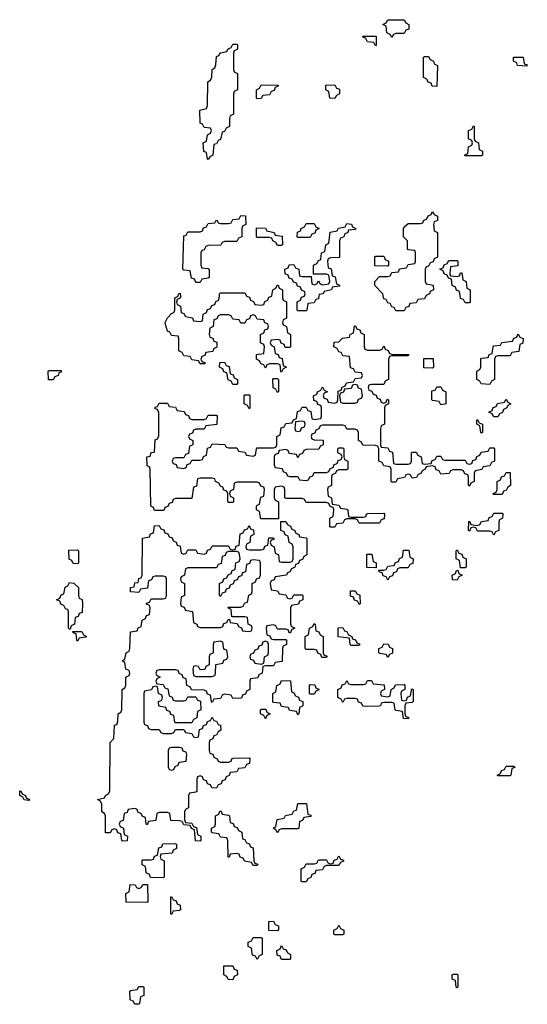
# Model space of a CAD drawing. Header units: inches. Extents: x 2777885 to 2884230, y 684484 to 829189.
# Tile 160 of 239: x 2854106 to 2856594, y 776526 to 781354. Entities that reach past the tile are written whole.
import ezdxf

# ---------------------------------------------------------------- set-up
doc = ezdxf.new("R2010")
doc.units = ezdxf.units.IN
doc.header["$MEASUREMENT"] = 0
doc.layers.add('C8757', color=7, linetype='Continuous')
doc.layers.add('C8758', color=7, linetype='Continuous')

msp = doc.modelspace()

# ---------------------------------------------------------------- linework, layer by layer
at = {"layer": 'C8757', "color": 6}
for points in [[(2855394, 780000), (2855394, 779990), (2855398, 779978), (2855414, 779970), (2855414, 779890), (2855398, 779882), (2855394, 779870), (2855398, 779858), (2855414, 779850), (2855418, 779818), (2855434, 779810), (2855434, 779750), (2855430, 779746), (2855407.3, 779747.3), (2855402, 779762), (2855387.3, 779767.3), (2855382, 779782), (2855370, 779786), (2855338, 779782), (2855334, 779770), (2855338, 779758), (2855354, 779750), (2855358, 779718), (2855372.7, 779712.7), (2855378, 779698), (2855392.7, 779692.7), (2855398, 779658), (2855414, 779650), (2855398, 779642), (2855390, 779626), (2855386, 779630), (2855382, 779662), (2855370, 779666), (2855330, 779666), (2855318, 779662), (2855310, 779646), (2855302, 779662), (2855287.3, 779667.3), (2855282, 779682), (2855266, 779690), (2855267.3, 779712.7), (2855302, 779718), (2855306, 779750), (2855302, 779762), (2855286, 779770), (2855286, 779810), (2855302, 779818), (2855307.3, 779832.7), (2855322, 779838), (2855326, 779850), (2855322, 779862), (2855307.3, 779867.3), (2855302, 779882), (2855270, 779886), (2855262, 779902), (2855250, 779906), (2855238, 779902), (2855232.7, 779887.3), (2855218, 779882), (2855210, 779866), (2855190, 779866), (2855182, 779882), (2855150, 779886), (2855142, 779902), (2855130, 779906), (2855090, 779906), (2855078, 779902), (2855072.7, 779887.3), (2855058, 779882), (2855054, 779850), (2855038, 779842), (2855034, 779810), (2855038, 779798), (2855052.7, 779792.7), (2855058, 779778), (2855072.7, 779772.7), (2855072.7, 779752.7), (2855070, 779746), (2855058, 779742), (2855052.7, 779727.3), (2855018, 779722), (2855012.7, 779707.3), (2854998, 779702), (2854994, 779690), (2854998, 779678), (2855012.7, 779672.7), (2855012.7, 779667.3), (2854990, 779666), (2854982, 779682), (2854950, 779686), (2854942, 779702), (2854910, 779706), (2854902, 779722), (2854886, 779730), (2854886, 779790), (2854882, 779802), (2854850, 779806), (2854842, 779822), (2854830, 779826), (2854820.2, 779860.2), (2854819, 779870), (2854830, 779892), (2854850, 779914), (2854862, 779918), (2854866, 779930), (2854866, 779990), (2854882, 779998), (2854882.7, 780000)], [(2854893.4, 780000), (2854894, 779990), (2854878, 779982), (2854874, 779970), (2854878, 779958), (2854894, 779950), (2854898, 779918), (2854910, 779914), (2854918, 779898), (2854952.7, 779892.7), (2854958, 779878), (2854990, 779874), (2855002, 779878), (2855006, 779910), (2855022, 779918), (2855027.3, 779932.7), (2855042, 779938), (2855047.3, 779952.7), (2855062, 779958), (2855067.3, 779972.7), (2855082, 779978), (2855084.7, 780000)], [(2855217, 780000), (2855218, 779998), (2855232.7, 779992.7), (2855238, 779978), (2855252.7, 779972.7), (2855258, 779958), (2855290, 779954), (2855302, 779958), (2855307.3, 779972.7), (2855322, 779978), (2855327.3, 779992.7), (2855342, 779998), (2855342.3, 780000)], [(2855572.8, 780000), (2855570, 779986), (2855558, 779982), (2855550, 779966), (2855518, 779962), (2855514, 779930), (2855510, 779926), (2855470, 779926), (2855466, 779930), (2855466, 779970), (2855482, 779978), (2855487.3, 779992.7), (2855502, 779998), (2855502.7, 780000)], [(2856097, 780000), (2856090, 779986), (2856058, 779982), (2856050, 779966), (2856018, 779962), (2856012.7, 779947.3), (2855998, 779942), (2855990, 779926), (2855950, 779926), (2855942, 779942), (2855930, 779946), (2855922, 779962), (2855910, 779966), (2855902, 779982), (2855890, 779986), (2855887.7, 780000)], [(2856314, 780000), (2856314, 779970), (2856310, 779966), (2856290, 779966), (2856282, 779982), (2856267.3, 779987.3), (2856265.4, 780000)]]:
    msp.add_lwpolyline(points, dxfattribs=at)
for points in [[(2855810, 779734), (2855870, 779734), (2855882, 779738), (2855890, 779754), (2855898, 779738), (2855912.7, 779732.7), (2855918, 779718), (2855930, 779714), (2856012.7, 779712.7), (2856010, 779706), (2855930, 779706), (2855918, 779702), (2855914, 779690), (2855914, 779590), (2855898, 779582), (2855890, 779566), (2855830, 779566), (2855818, 779562), (2855814, 779550), (2855818, 779538), (2855832.7, 779532.7), (2855838, 779518), (2855852.7, 779512.7), (2855858, 779498), (2855872.7, 779492.7), (2855878, 779478), (2855890, 779474), (2855902, 779478), (2855907.3, 779492.7), (2855914, 779490), (2855914, 779470), (2855898, 779462), (2855894, 779450), (2855894, 779370), (2855878, 779362), (2855874, 779350), (2855874, 779270), (2855878, 779258), (2855910, 779254), (2855918, 779238), (2855932.7, 779232.7), (2855938, 779178), (2855950, 779174), (2856010, 779174), (2856022, 779178), (2856026, 779190), (2856026, 779230), (2856030, 779234), (2856050, 779234), (2856058, 779218), (2856074, 779210), (2856078, 779178), (2856090, 779174), (2856122, 779178), (2856127.3, 779192.7), (2856142, 779198), (2856150, 779214), (2856170, 779214), (2856178, 779198), (2856190, 779194), (2856290, 779194), (2856298, 779178), (2856310, 779174), (2856322, 779178), (2856327.3, 779192.7), (2856342, 779198), (2856347.3, 779212.7), (2856362, 779218), (2856367.3, 779232.7), (2856402, 779238), (2856410, 779254), (2856430, 779254), (2856434, 779250), (2856434, 779190), (2856418, 779182), (2856410, 779166), (2856378, 779162), (2856371.6, 779148.4), (2856338, 779142), (2856334, 779130), (2856334, 779090), (2856318, 779082), (2856310, 779066), (2856306, 779070), (2856306, 779110), (2856302, 779122), (2856287.3, 779127.3), (2856282, 779142), (2856270, 779146), (2856230, 779146), (2856218, 779142), (2856211.6, 779128.4), (2856170, 779126), (2856162, 779142), (2856147.3, 779147.3), (2856142, 779162), (2856130, 779166), (2856098, 779162), (2856094, 779150), (2856078, 779142), (2856074, 779130), (2856058, 779122), (2856051.6, 779108.4), (2856030, 779106), (2856022, 779122), (2856010, 779126), (2855998, 779122), (2855991.6, 779108.4), (2855958, 779102), (2855950, 779086), (2855930, 779086), (2855926, 779090), (2855926, 779150), (2855922, 779162), (2855890, 779166), (2855882, 779182), (2855866, 779190), (2855866, 779250), (2855862, 779262), (2855850, 779266), (2855787.3, 779267.3), (2855782, 779282), (2855766, 779290), (2855766, 779330), (2855762, 779342), (2855750, 779346), (2855710, 779346), (2855702, 779362), (2855690, 779366), (2855590, 779366), (2855578, 779362), (2855572.7, 779347.3), (2855558, 779342), (2855552.7, 779327.3), (2855538, 779322), (2855534, 779310), (2855538, 779298), (2855550, 779294), (2855592.7, 779292.7), (2855594, 779270), (2855578, 779262), (2855572.7, 779247.3), (2855510, 779246), (2855498, 779242), (2855492.7, 779227.3), (2855478, 779222), (2855470, 779206), (2855462, 779222), (2855427.3, 779227.3), (2855422, 779242), (2855410, 779246), (2855378, 779242), (2855372.7, 779227.3), (2855358, 779222), (2855354, 779210), (2855354, 779170), (2855358, 779158), (2855392.7, 779152.7), (2855398, 779138), (2855412.7, 779132.7), (2855418, 779118), (2855430, 779114), (2855470, 779114), (2855478, 779098), (2855510, 779094), (2855522, 779098), (2855527.3, 779112.7), (2855542, 779118), (2855550, 779134), (2855610, 779134), (2855622, 779138), (2855627.3, 779152.7), (2855642, 779158), (2855647.3, 779172.7), (2855662, 779178), (2855667.3, 779192.7), (2855682, 779198), (2855686, 779210), (2855682, 779222), (2855666, 779230), (2855666, 779250), (2855670, 779254), (2855690, 779254), (2855694, 779250), (2855694, 779210), (2855698, 779198), (2855714, 779190), (2855714, 779150), (2855710, 779146), (2855670, 779146), (2855658, 779142), (2855654, 779130), (2855638, 779122), (2855634, 779110), (2855634, 779070), (2855618, 779062), (2855614, 779050), (2855618, 779018), (2855634, 779010), (2855638, 778978), (2855670, 778974), (2855678, 778958), (2855710, 778954), (2855714, 778950), (2855718, 778918), (2855730, 778914), (2855790, 778914), (2855802, 778918), (2855806, 778930), (2855812.7, 778932.7), (2855890, 778934), (2855894, 778930), (2855892.7, 778907.3), (2855878, 778902), (2855870, 778886), (2855770, 778886), (2855762, 778902), (2855750, 778906), (2855710, 778906), (2855698, 778902), (2855690, 778886), (2855658, 778882), (2855650, 778866), (2855630, 778866), (2855626, 778870), (2855626, 778910), (2855642, 778918), (2855646, 778950), (2855642, 778962), (2855627.3, 778967.3), (2855622, 778982), (2855610, 778986), (2855510, 778986), (2855502, 779002), (2855490, 779006), (2855410, 779006), (2855406, 779010), (2855406, 779050), (2855402, 779062), (2855390, 779066), (2855358, 779062), (2855354, 779050), (2855354, 779010), (2855358, 778998), (2855374, 778990), (2855374, 778906), (2855287.3, 778907.3), (2855282, 778942), (2855266, 778950), (2855267.3, 778967.3), (2855270, 778974), (2855282, 778978), (2855287.3, 779012.7), (2855302, 779018), (2855306, 779050), (2855302, 779062), (2855287.3, 779067.3), (2855282, 779082), (2855270, 779086), (2855170, 779086), (2855158, 779082), (2855154, 779050), (2855138, 779042), (2855134, 779030), (2855138, 779018), (2855154, 779010), (2855154, 778990), (2855150, 778986), (2855130, 778986), (2855126, 778990), (2855126, 779030), (2855122, 779042), (2855107.3, 779047.3), (2855102, 779062), (2855090, 779066), (2855082, 779082), (2855066, 779090), (2855062, 779102), (2855050, 779106), (2854990, 779106), (2854978, 779102), (2854972.7, 779067.3), (2854958, 779062), (2854950, 779006), (2854870, 779006), (2854858, 779002), (2854852.7, 778987.3), (2854838, 778982), (2854832.7, 778967.3), (2854818, 778962), (2854812.7, 778947.3), (2854767.3, 778947.3), (2854762, 778962), (2854748, 778968), (2854746, 779150), (2854742, 779162), (2854730, 779166), (2854729.2, 779210), (2854746, 779214), (2854750, 779232), (2854766, 779234), (2854770, 779294), (2854782, 779298), (2854787.3, 779312.7), (2854787.3, 779427.3), (2854782, 779442), (2854770, 779446), (2854770, 779454), (2854782, 779458), (2854790, 779474), (2854830, 779474), (2854838, 779458), (2854870, 779454), (2854878, 779438), (2854912.7, 779432.7), (2854918, 779418), (2854932.7, 779412.7), (2854938, 779398), (2854950, 779394), (2855010, 779394), (2855022, 779398), (2855030, 779414), (2855070, 779414), (2855074, 779410), (2855071.6, 779368.4), (2855018, 779362), (2855010, 779346), (2854970, 779346), (2854958, 779342), (2854952.7, 779327.3), (2854938, 779322), (2854934, 779310), (2854938, 779298), (2854954, 779290), (2854954, 779270), (2854938, 779262), (2854932.7, 779227.3), (2854918, 779222), (2854910, 779206), (2854870, 779206), (2854858, 779202), (2854854, 779190), (2854858, 779178), (2854872.7, 779172.7), (2854878, 779158), (2854910, 779154), (2854922, 779158), (2854927.3, 779172.7), (2854942, 779178), (2854950, 779194), (2854990, 779194), (2855002, 779198), (2855007.3, 779212.7), (2855022, 779218), (2855027.3, 779252.7), (2855042, 779258), (2855050, 779274), (2855111.6, 779271.6), (2855118, 779258), (2855130, 779254), (2855170, 779254), (2855178, 779238), (2855210, 779234), (2855218, 779218), (2855250, 779214), (2855262, 779218), (2855266, 779250), (2855270, 779254), (2855350, 779254), (2855362, 779258), (2855366, 779270), (2855366, 779310), (2855382, 779318), (2855387.3, 779352.7), (2855402, 779358), (2855410, 779374), (2855442, 779378), (2855447.3, 779392.7), (2855462, 779398), (2855467.3, 779432.7), (2855482, 779438), (2855490, 779454), (2855510, 779454), (2855518, 779438), (2855532.7, 779432.7), (2855538, 779398), (2855550, 779394), (2855582, 779398), (2855586, 779410), (2855586, 779450), (2855582, 779462), (2855567.3, 779467.3), (2855562, 779482), (2855547.3, 779487.3), (2855546, 779510), (2855562, 779518), (2855566, 779530), (2855582, 779538), (2855590, 779554), (2855598, 779538), (2855614, 779530), (2855598, 779522), (2855594, 779510), (2855598, 779498), (2855612.7, 779492.7), (2855618, 779478), (2855650, 779474), (2855662, 779478), (2855666, 779490), (2855667.3, 779532.7), (2855682, 779538), (2855687.3, 779552.7), (2855702, 779558), (2855707.3, 779572.7), (2855742, 779578), (2855750, 779594), (2855782, 779598), (2855786, 779610), (2855782, 779622), (2855750, 779626), (2855742, 779642), (2855727.3, 779647.3), (2855722, 779702), (2855690, 779706), (2855682, 779722), (2855670, 779726), (2855662, 779742), (2855646, 779750), (2855647.3, 779772.7), (2855670, 779774), (2855688.4, 779791.6), (2855722, 779798), (2855726, 779810), (2855742, 779818), (2855747.3, 779852.7), (2855752.7, 779852.7), (2855758, 779838), (2855772.7, 779832.7), (2855778, 779818), (2855794, 779810), (2855794, 779750), (2855798, 779738)], [(2856410, 779566), (2856368.4, 779568.4), (2856362, 779582), (2856346, 779590), (2856346, 779630), (2856362, 779638), (2856366, 779650), (2856366, 779690), (2856370, 779694), (2856402, 779698), (2856407.3, 779712.7), (2856422, 779718), (2856426, 779750), (2856430, 779754), (2856462, 779758), (2856468.4, 779771.6), (2856522, 779778), (2856527.3, 779792.7), (2856542, 779798), (2856550, 779814), (2856558, 779798), (2856574, 779790), (2856571.6, 779768.4), (2856558, 779762), (2856552.7, 779727.3), (2856518, 779722), (2856510, 779706), (2856450, 779706), (2856438, 779702), (2856434, 779690), (2856434, 779590), (2856418, 779582)], [(2856130, 779646), (2856087.3, 779647.3), (2856087.3, 779692.7), (2856132.7, 779692.7), (2856134, 779650)], [(2854247.3, 779587.3), (2854246, 779630), (2854250, 779634), (2854310, 779634), (2854310, 779626), (2854298, 779622), (2854294, 779610), (2854278, 779602), (2854270, 779588)], [(2855150, 779566), (2855142, 779582), (2855127.3, 779587.3), (2855122, 779622), (2855107.3, 779627.3), (2855102, 779642), (2855086, 779650), (2855087.3, 779672.7), (2855110, 779674), (2855118, 779658), (2855132.7, 779652.7), (2855138, 779618), (2855152.7, 779612.7), (2855158, 779598), (2855174, 779590), (2855174, 779570), (2855170, 779566)], [(2855370, 779526), (2855362, 779542), (2855348.4, 779548.4), (2855346, 779590), (2855350, 779594), (2855370, 779594), (2855374, 779590), (2855374, 779530)], [(2855750, 779566), (2855738, 779562), (2855730, 779546), (2855698, 779542), (2855692.7, 779527.3), (2855678, 779522), (2855674, 779510), (2855678, 779478), (2855690, 779474), (2855750, 779474), (2855762, 779478), (2855767.3, 779492.7), (2855782, 779498), (2855786, 779510), (2855782, 779542), (2855767.3, 779547.3), (2855762, 779562)], [(2856170, 779466), (2856162, 779482), (2856130, 779486), (2856126, 779490), (2856126, 779534), (2856142, 779538), (2856150, 779554), (2856170, 779554), (2856178, 779538), (2856194, 779530), (2856194, 779470), (2856190, 779468)], [(2855230, 779446), (2855222, 779462), (2855206, 779470), (2855206, 779510), (2855210, 779514), (2855230, 779514), (2855234, 779510), (2855234, 779450)], [(2856430, 779406), (2856422, 779422), (2856406, 779430), (2856422, 779438), (2856427.3, 779452.7), (2856442, 779458), (2856447.3, 779472.7), (2856482, 779478), (2856490, 779494), (2856498, 779478), (2856514, 779470), (2856498, 779462), (2856494, 779450), (2856478, 779442), (2856472.7, 779427.3), (2856458, 779422), (2856450, 779406)], [(2855490, 779386), (2855458, 779382), (2855454, 779350), (2855458, 779338), (2855470, 779334), (2855482, 779338), (2855487.3, 779352.7), (2855502, 779358), (2855506, 779370), (2855502, 779382)], [(2856370, 779326), (2856366, 779330), (2856362, 779362), (2856346, 779370), (2856346, 779390), (2856350, 779394), (2856358, 779378), (2856374, 779370), (2856374, 779330)], [(2856430, 779026), (2856426, 779030), (2856442, 779038), (2856446, 779050), (2856446, 779090), (2856462, 779098), (2856467.3, 779112.7), (2856482, 779118), (2856490, 779134), (2856510, 779134), (2856512, 779070), (2856498, 779062), (2856490, 779046), (2856478, 779042), (2856470, 779026)], [(2856430, 778826), (2856422, 778842), (2856410, 778846), (2856350, 778846), (2856342, 778862), (2856330, 778866), (2856318, 778862), (2856310, 778846), (2856306, 778850), (2856307.3, 778892.7), (2856312.7, 778892.7), (2856318, 778878), (2856350, 778874), (2856362, 778878), (2856370, 778894), (2856402, 778898), (2856407.3, 778912.7), (2856422, 778918), (2856430, 778934), (2856470, 778934), (2856474, 778930), (2856472, 778910), (2856458, 778902), (2856454, 778890), (2856454, 778850), (2856438, 778842)], [(2855430, 778514), (2855442, 778518), (2855450, 778534), (2855490, 778534), (2855494, 778530), (2855494, 778510), (2855478, 778502), (2855472.7, 778487.3), (2855438, 778482), (2855434, 778470), (2855434, 778390), (2855438, 778378), (2855454, 778370), (2855438, 778362), (2855432.7, 778347.3), (2855427.3, 778347.3), (2855422, 778362), (2855410, 778366), (2855370, 778366), (2855362, 778382), (2855350, 778386), (2855318, 778382), (2855314, 778370), (2855318, 778338), (2855332.7, 778332.7), (2855338, 778318), (2855350, 778314), (2855410, 778314), (2855414, 778310), (2855414, 778290), (2855398, 778282), (2855394, 778270), (2855392.7, 778207.3), (2855358, 778202), (2855350, 778186), (2855310, 778186), (2855298, 778182), (2855294, 778150), (2855278, 778142), (2855272.7, 778127.3), (2855238, 778122), (2855234, 778110), (2855234, 778070), (2855218, 778062), (2855212.7, 778047.3), (2855198, 778042), (2855192.7, 778027.3), (2855150, 778026), (2855142, 778042), (2855110, 778046), (2855098, 778042), (2855090, 778026), (2855058, 778022), (2855050, 778006), (2855046, 778010), (2855042, 778042), (2855027.3, 778047.3), (2855022, 778062), (2855010, 778066), (2854947.3, 778067.3), (2854942, 778082), (2854926, 778090), (2854922, 778122), (2854907.3, 778127.3), (2854902, 778142), (2854887.3, 778147.3), (2854882, 778162), (2854870, 778166), (2854790, 778166), (2854778, 778162), (2854774, 778150), (2854778, 778138), (2854794, 778130), (2854778, 778122), (2854774, 778110), (2854778, 778098), (2854810, 778094), (2854818, 778078), (2854832.7, 778072.7), (2854838, 778038), (2854852.7, 778032.7), (2854858, 778018), (2854870, 778014), (2854910, 778014), (2854922, 778018), (2854930, 778034), (2854970, 778034), (2854978, 778018), (2854992.7, 778012.7), (2854994, 777970), (2854978, 777962), (2854974, 777930), (2854958, 777922), (2854950, 777906), (2854870, 777906), (2854866, 777910), (2854862, 777942), (2854847.3, 777947.3), (2854842, 777962), (2854827.3, 777967.3), (2854822, 777982), (2854787.3, 777987.3), (2854786, 778010), (2854802, 778018), (2854806, 778030), (2854802, 778042), (2854786, 778050), (2854782, 778082), (2854770, 778086), (2854758, 778082), (2854752.7, 778067.3), (2854718, 778062), (2854714, 778050), (2854714, 777910), (2854718, 777898), (2854732.7, 777892.7), (2854738, 777878), (2854750, 777874), (2854790, 777874), (2854798, 777858), (2854810, 777854), (2854850, 777854), (2854862, 777858), (2854870, 777874), (2854910, 777874), (2854918, 777858), (2854950, 777854), (2854958, 777838), (2854970, 777834), (2854982, 777838), (2854987.3, 777872.7), (2855002, 777878), (2855007.3, 777892.7), (2855022, 777898), (2855027.3, 777912.7), (2855042, 777918), (2855050, 777934), (2855058, 777918), (2855070, 777914), (2855078, 777898), (2855090, 777894), (2855092, 777870), (2855078, 777862), (2855070, 777846), (2855058, 777842), (2855052.7, 777827.3), (2855038, 777822), (2855034, 777810), (2855034, 777770), (2855038, 777758), (2855052.7, 777752.7), (2855058, 777738), (2855074, 777730), (2855078, 777718), (2855090, 777714), (2855130, 777714), (2855142, 777718), (2855146, 777730), (2855152.7, 777732.7), (2855230, 777734), (2855234, 777730), (2855232.7, 777707.3), (2855218, 777702), (2855210, 777686), (2855178, 777682), (2855170, 777666), (2855138, 777662), (2855132.7, 777647.3), (2855118, 777642), (2855112.7, 777627.3), (2855098, 777622), (2855092.7, 777607.3), (2855078, 777602), (2855070, 777586), (2855047.3, 777587.3), (2855042, 777602), (2855027.3, 777607.3), (2855022, 777622), (2855007.3, 777627.3), (2855002, 777642), (2854990, 777646), (2854978, 777642), (2854974, 777630), (2854974, 777570), (2854970, 777566), (2854938, 777562), (2854934, 777550), (2854934, 777490), (2854918, 777482), (2854914, 777470), (2854914, 777430), (2854918, 777418), (2854950, 777414), (2854958, 777398), (2854972.7, 777392.7), (2854978, 777358), (2854994, 777350), (2854994, 777330), (2854990, 777326), (2854967.3, 777327.3), (2854962, 777382), (2854947.3, 777387.3), (2854942, 777402), (2854910, 777406), (2854902, 777422), (2854890, 777426), (2854847.3, 777427.3), (2854842, 777462), (2854830, 777466), (2854790, 777466), (2854778, 777462), (2854772.7, 777427.3), (2854738, 777422), (2854730, 777406), (2854726, 777410), (2854722, 777442), (2854707.3, 777447.3), (2854702, 777462), (2854687.3, 777467.3), (2854682, 777482), (2854670, 777486), (2854638, 777482), (2854632.7, 777467.3), (2854618, 777462), (2854612.7, 777427.3), (2854598, 777422), (2854594, 777410), (2854598, 777398), (2854614, 777390), (2854618, 777358), (2854634, 777350), (2854632.7, 777327.3), (2854610, 777326), (2854606, 777330), (2854602, 777362), (2854587.3, 777367.3), (2854582, 777382), (2854570, 777386), (2854558, 777382), (2854550, 777366), (2854527.3, 777367.3), (2854526, 777450), (2854522, 777462), (2854508.7, 777470), (2854508, 777508), (2854502, 777522), (2854488, 777530), (2854522, 777538), (2854526, 777550), (2854542, 777558), (2854547.3, 777572.7), (2854549.3, 777810), (2854568, 777830), (2854570, 777894), (2854582, 777898), (2854587.3, 777912.7), (2854588.7, 777950), (2854602, 777958), (2854606, 777970), (2854608.7, 778070), (2854622, 778078), (2854626, 778090), (2854626, 778130), (2854642, 778138), (2854646, 778150), (2854642, 778162), (2854626, 778170), (2854622, 778202), (2854609, 778210), (2854622, 778218), (2854628, 778250), (2854642, 778258), (2854646, 778270), (2854648.4, 778351.6), (2854682, 778358), (2854687.3, 778372.7), (2854702, 778378), (2854706, 778410), (2854722, 778418), (2854727.3, 778432.7), (2854742, 778438), (2854746, 778470), (2854742, 778482), (2854727.3, 778487.3), (2854727.3, 778492.7), (2854742, 778498), (2854750, 778514), (2854810, 778514), (2854822, 778518), (2854826, 778530), (2854826, 778610), (2854822, 778622), (2854810, 778626), (2854770, 778626), (2854758, 778622), (2854752.7, 778607.3), (2854738, 778602), (2854732.7, 778567.3), (2854698, 778562), (2854690, 778546), (2854648.7, 778548.7), (2854649, 778570), (2854667.3, 778572.7), (2854670, 778592), (2854686, 778594), (2854690, 778614), (2854702, 778618), (2854706, 778630), (2854708.4, 778811.6), (2854742, 778818), (2854747.3, 778832.7), (2854762, 778838), (2854767.3, 778872.7), (2854790, 778874), (2854798, 778858), (2854812.7, 778852.7), (2854818, 778838), (2854832.7, 778832.7), (2854838, 778818), (2854852.7, 778812.7), (2854858, 778798), (2854872.7, 778792.7), (2854878, 778778), (2854892.7, 778772.7), (2854898, 778738), (2854910, 778734), (2854922, 778738), (2854930, 778754), (2854970, 778754), (2854978, 778738), (2855010, 778734), (2855022, 778738), (2855027.3, 778752.7), (2855042, 778758), (2855050, 778774), (2855130, 778774), (2855138, 778758), (2855150, 778754), (2855162, 778758), (2855167.3, 778772.7), (2855182, 778778), (2855187.3, 778832.7), (2855202, 778838), (2855207.3, 778852.7), (2855222, 778858), (2855230, 778874), (2855238, 778858), (2855252.7, 778852.7), (2855254, 778830), (2855238, 778822), (2855234, 778790), (2855218, 778782), (2855214, 778770), (2855218, 778758), (2855230, 778754), (2855290, 778754), (2855302, 778758), (2855307.3, 778772.7), (2855322, 778778), (2855327.3, 778812.7), (2855350, 778814), (2855352.7, 778807.3), (2855338, 778802), (2855334, 778790), (2855338, 778778), (2855354, 778770), (2855358, 778738), (2855374, 778730), (2855378, 778698), (2855390, 778694), (2855430, 778694), (2855442, 778698), (2855446, 778710), (2855446, 778770), (2855442, 778782), (2855426, 778790), (2855422, 778822), (2855407.3, 778827.3), (2855402, 778842), (2855386, 778850), (2855386, 778894), (2855410, 778894), (2855418, 778878), (2855434, 778870), (2855438, 778858), (2855454, 778850), (2855458, 778838), (2855474, 778830), (2855478, 778818), (2855510, 778814), (2855514, 778810), (2855514, 778730), (2855498, 778722), (2855492.7, 778707.3), (2855478, 778702), (2855472.7, 778687.3), (2855458, 778682), (2855454, 778670), (2855438, 778662), (2855430, 778646), (2855418, 778642), (2855414, 778630), (2855358, 778622), (2855352.7, 778607.3), (2855338, 778602), (2855334, 778590), (2855338, 778558), (2855370, 778554), (2855378, 778538), (2855410, 778534), (2855418, 778518)], [(2854390, 778686), (2854367.3, 778687.3), (2854362, 778702), (2854348.4, 778708.4), (2854347.3, 778752.7), (2854390, 778754), (2854394, 778750), (2854394, 778690)], [(2855170, 778746), (2855130, 778746), (2855118, 778742), (2855112.7, 778727.3), (2855098, 778722), (2855092.7, 778687.3), (2855078, 778682), (2855070, 778666), (2854930, 778666), (2854918, 778662), (2854914, 778630), (2854898, 778622), (2854894, 778610), (2854898, 778598), (2854914, 778590), (2854914, 778530), (2854898, 778522), (2854894, 778490), (2854898, 778478), (2854912.7, 778472.7), (2854918, 778458), (2854952.7, 778452.7), (2854958, 778398), (2854974, 778390), (2854978, 778378), (2854990, 778374), (2855090, 778374), (2855102, 778378), (2855107.3, 778392.7), (2855122, 778398), (2855127.3, 778412.7), (2855134, 778414), (2855138, 778398), (2855172.7, 778392.7), (2855178, 778378), (2855192.7, 778372.7), (2855198, 778358), (2855230, 778354), (2855242, 778358), (2855246, 778370), (2855242, 778382), (2855226, 778390), (2855222, 778422), (2855210, 778426), (2855146, 778426), (2855142, 778462), (2855126, 778470), (2855130, 778474), (2855190, 778474), (2855202, 778478), (2855210, 778494), (2855222, 778498), (2855228.4, 778531.6), (2855242, 778538), (2855246, 778550), (2855246, 778590), (2855262, 778598), (2855267.3, 778612.7), (2855282, 778618), (2855286, 778630), (2855286, 778690), (2855282, 778702), (2855250, 778706), (2855238, 778702), (2855232.7, 778687.3), (2855218, 778682), (2855212.7, 778647.3), (2855198, 778642), (2855192.7, 778627.3), (2855178, 778622), (2855172.7, 778607.3), (2855158, 778602), (2855152.7, 778587.3), (2855138, 778582), (2855132.7, 778567.3), (2855118, 778562), (2855112.7, 778547.3), (2855098, 778542), (2855090, 778526), (2855086, 778530), (2855086, 778590), (2855102, 778598), (2855107.3, 778612.7), (2855122, 778618), (2855127.3, 778632.7), (2855142, 778638), (2855147.3, 778652.7), (2855162, 778658), (2855166, 778690), (2855182, 778698), (2855186, 778710), (2855182, 778742)], [(2855850, 778666), (2855807.3, 778667.3), (2855807.3, 778732.7), (2855832.7, 778732.7), (2855838, 778698), (2855854, 778690), (2855854, 778666)], [(2855910, 778606), (2855902, 778622), (2855887.3, 778627.3), (2855882, 778642), (2855867.3, 778647.3), (2855866, 778654), (2855890, 778654), (2855902, 778658), (2855910, 778674), (2855942, 778678), (2855947.3, 778692.7), (2855962, 778698), (2855967.3, 778712.7), (2855982, 778718), (2855987.3, 778752.7), (2856012.7, 778752.7), (2856018, 778718), (2856034, 778710), (2856032.7, 778687.3), (2856018, 778682), (2856010, 778666), (2855970, 778666), (2855958, 778662), (2855952.7, 778647.3), (2855938, 778642), (2855932.7, 778627.3), (2855918, 778622)], [(2856266, 778666), (2856262, 778702), (2856246, 778710), (2856246, 778750), (2856250, 778754), (2856258, 778738), (2856272.7, 778732.7), (2856278, 778718), (2856294, 778710), (2856294, 778670), (2856290, 778666)], [(2856250, 778606), (2856227.3, 778607.3), (2856226, 778630), (2856242, 778638), (2856247.3, 778652.7), (2856254, 778654), (2856258, 778638), (2856274, 778630), (2856258, 778622)], [(2854350, 778366), (2854346, 778370), (2854346, 778450), (2854342, 778462), (2854330, 778466), (2854322, 778482), (2854310, 778486), (2854302, 778502), (2854286, 778510), (2854302, 778518), (2854310, 778534), (2854322, 778538), (2854328.4, 778571.6), (2854342, 778578), (2854350, 778594), (2854371.6, 778591.6), (2854394, 778570), (2854394, 778530), (2854398, 778518), (2854411.6, 778511.6), (2854414, 778490), (2854412.7, 778447.3), (2854398, 778442), (2854392.7, 778427.3), (2854378, 778422), (2854374, 778390), (2854358, 778382), (2854354, 778366)], [(2855770, 778486), (2855762, 778502), (2855747.3, 778507.3), (2855742, 778522), (2855727.3, 778527.3), (2855727.3, 778552.7), (2855750, 778554), (2855758, 778538), (2855772.7, 778532.7), (2855774, 778490)], [(2855610, 778226), (2855587.3, 778227.3), (2855582, 778242), (2855567.3, 778247.3), (2855562, 778262), (2855550, 778266), (2855510, 778266), (2855506, 778270), (2855506, 778330), (2855522, 778338), (2855526, 778370), (2855542, 778378), (2855550, 778394), (2855554, 778390), (2855558, 778358), (2855572.7, 778352.7), (2855578, 778338), (2855594, 778330), (2855594, 778250), (2855598, 778238), (2855612.7, 778232.7)], [(2855730, 778286), (2855726, 778290), (2855722, 778322), (2855667.3, 778327.3), (2855667.3, 778372.7), (2855690, 778374), (2855698, 778358), (2855710, 778354), (2855718, 778338), (2855734, 778330), (2855738, 778318), (2855752.7, 778312.7), (2855758, 778298), (2855772.7, 778292.7), (2855770, 778286)], [(2854390, 778306), (2854386, 778310), (2854382, 778342), (2854367.3, 778347.3), (2854366, 778354), (2854410, 778354), (2854418, 778338), (2854434, 778330), (2854430, 778326), (2854398, 778322)], [(2855090, 778306), (2855058, 778302), (2855054, 778290), (2855054, 778250), (2855038, 778242), (2855034, 778230), (2855034, 778190), (2855018, 778182), (2855012.7, 778167.3), (2854990, 778166), (2854982, 778182), (2854970, 778186), (2854958, 778182), (2854954, 778170), (2854958, 778138), (2854970, 778134), (2855050, 778134), (2855062, 778138), (2855066, 778150), (2855067.3, 778192.7), (2855102, 778198), (2855107.3, 778212.7), (2855122, 778218), (2855126, 778230), (2855122, 778262), (2855107.3, 778267.3), (2855102, 778302)], [(2855310, 778306), (2855298, 778302), (2855292.7, 778287.3), (2855278, 778282), (2855272.7, 778267.3), (2855258, 778262), (2855252.7, 778247.3), (2855238, 778242), (2855234, 778230), (2855238, 778218), (2855252.7, 778212.7), (2855258, 778198), (2855290, 778194), (2855302, 778198), (2855306, 778230), (2855322, 778238), (2855326, 778250), (2855326, 778290), (2855322, 778302)], [(2855910, 778226), (2855902, 778242), (2855870, 778246), (2855866, 778250), (2855866, 778270), (2855882, 778278), (2855890, 778294), (2855912.7, 778292.7), (2855918, 778278), (2855934, 778270), (2855932.7, 778247.3), (2855918, 778242)], [(2855470, 777946), (2855462, 777962), (2855430, 777966), (2855422, 777982), (2855390, 777986), (2855382, 778002), (2855350, 778006), (2855346, 778010), (2855346, 778050), (2855362, 778058), (2855366, 778090), (2855382, 778098), (2855390, 778114), (2855432.7, 778112.7), (2855438, 778058), (2855450, 778054), (2855458, 778038), (2855472.7, 778032.7), (2855478, 778018), (2855494, 778010), (2855494, 777990), (2855478, 777982), (2855474, 777950)], [(2855530, 778046), (2855526, 778050), (2855526, 778090), (2855530, 778094), (2855552.7, 778092.7), (2855558, 778078), (2855574, 778070), (2855558, 778062), (2855550, 778046)], [(2855910, 778034), (2855922, 778038), (2855926, 778070), (2855942, 778078), (2855947.3, 778092.7), (2855990, 778094), (2855994, 778090), (2855994, 778070), (2855978, 778062), (2855974, 778050), (2855978, 778018), (2855990, 778014), (2856002, 778018), (2856007.3, 778032.7), (2856022, 778038), (2856027.3, 778072.7), (2856034, 778070), (2856034, 778010), (2856030, 778006), (2855998, 778002), (2855994, 777990), (2855994, 777950), (2855998, 777938), (2856012.7, 777932.7), (2856010, 777926), (2855987.3, 777927.3), (2855982, 777962), (2855950, 777966), (2855946, 777970), (2855942, 778002), (2855930, 778006), (2855890, 778006), (2855878, 778002), (2855874, 777990), (2855867.3, 777987.3), (2855810, 777986), (2855788.4, 777988.4), (2855782, 778002), (2855767.3, 778007.3), (2855762, 778022), (2855750, 778026), (2855710, 778026), (2855698, 778022), (2855690, 778006), (2855682, 778022), (2855666, 778030), (2855666, 778070), (2855682, 778078), (2855687.3, 778092.7), (2855702, 778098), (2855710, 778114), (2855718, 778098), (2855730, 778094), (2855790, 778094), (2855802, 778098), (2855810, 778114), (2855830, 778114), (2855838, 778098), (2855892.7, 778092.7), (2855894, 778070), (2855878, 778062), (2855874, 778050), (2855878, 778038)], [(2855310, 777926), (2855302, 777942), (2855286, 777950), (2855286, 777970), (2855290, 777974), (2855312.7, 777972.7), (2855318, 777958), (2855334, 777950), (2855318, 777942)], [(2854890, 777786), (2854850, 777786), (2854838, 777782), (2854834, 777770), (2854834, 777690), (2854838, 777678), (2854850, 777674), (2854862, 777678), (2854867.3, 777692.7), (2854882, 777698), (2854887.3, 777712.7), (2854922, 777718), (2854926, 777750), (2854922, 777762), (2854907.3, 777767.3), (2854902, 777782)], [(2856450, 777646), (2856446, 777650), (2856462, 777658), (2856467.3, 777672.7), (2856482, 777678), (2856490, 777694), (2856530, 777694), (2856532.7, 777687.3), (2856518, 777682), (2856514, 777650), (2856510, 777646)], [(2854150, 777526), (2854128.4, 777528.4), (2854122, 777542), (2854106, 777550), (2854107.3, 777572.7), (2854114, 777570), (2854118, 777558), (2854134, 777550), (2854138, 777538), (2854154, 777530)], [(2855370, 777366), (2855362, 777382), (2855348, 777390), (2855362, 777398), (2855367.3, 777432.7), (2855402, 777438), (2855408.4, 777451.6), (2855442, 777458), (2855450, 777474), (2855462, 777478), (2855468.7, 777511.3), (2855511.3, 777511.3), (2855518, 777458), (2855532.7, 777452.7), (2855532.7, 777447.3), (2855498, 777442), (2855492.7, 777427.3), (2855478, 777422), (2855474, 777390), (2855470, 777386), (2855390, 777386), (2855378, 777382)], [(2855250, 777206), (2855242, 777222), (2855207.3, 777227.3), (2855202, 777242), (2855187.3, 777247.3), (2855182, 777262), (2855170, 777266), (2855138, 777262), (2855132.7, 777247.3), (2855127.3, 777247.3), (2855126, 777330), (2855122, 777342), (2855090, 777346), (2855082, 777362), (2855050, 777366), (2855046, 777370), (2855046, 777390), (2855062, 777398), (2855066, 777410), (2855066, 777450), (2855082, 777458), (2855087.3, 777472.7), (2855092.7, 777472.7), (2855098, 777458), (2855130, 777454), (2855134, 777450), (2855138, 777418), (2855152.7, 777412.7), (2855158, 777398), (2855172.7, 777392.7), (2855178, 777378), (2855194, 777370), (2855198, 777338), (2855210, 777334), (2855218, 777318), (2855230, 777314), (2855238, 777298), (2855250, 777294), (2855254, 777230), (2855258, 777218), (2855272.7, 777212.7), (2855270, 777206)], [(2854810, 777146), (2854747.3, 777147.3), (2854742, 777162), (2854726, 777170), (2854722, 777202), (2854706, 777210), (2854706, 777230), (2854710, 777234), (2854750, 777234), (2854762, 777238), (2854767.3, 777252.7), (2854782, 777258), (2854787.3, 777292.7), (2854802, 777298), (2854807.3, 777312.7), (2854870, 777314), (2854874, 777310), (2854874, 777290), (2854858, 777282), (2854852.7, 777267.3), (2854798, 777262), (2854794, 777250), (2854798, 777238), (2854814, 777230), (2854814, 777150)], [(2855490, 777126), (2855486, 777130), (2855486, 777190), (2855502, 777198), (2855510, 777214), (2855550, 777214), (2855562, 777218), (2855570, 777234), (2855610, 777234), (2855618, 777218), (2855630, 777214), (2855642, 777218), (2855647.3, 777232.7), (2855662, 777238), (2855670, 777254), (2855678, 777238), (2855692.7, 777232.7), (2855692.7, 777227.3), (2855678, 777222), (2855670, 777206), (2855610, 777206), (2855598, 777202), (2855590, 777186), (2855558, 777182), (2855552.7, 777167.3), (2855538, 777162), (2855532.7, 777147.3), (2855518, 777142), (2855510, 777126)], [(2854730, 777026), (2854627.3, 777027.3), (2854626, 777070), (2854642, 777078), (2854647.3, 777112.7), (2854672, 777112), (2854678, 777098), (2854690, 777094), (2854702, 777098), (2854710, 777114), (2854732.7, 777112.7), (2854734, 777030)], [(2854850, 776966), (2854846, 776970), (2854846, 777050), (2854850, 777054), (2854858, 777038), (2854872.7, 777032.7), (2854878, 777018), (2854892.7, 777012.7), (2854894, 776990), (2854890, 776986), (2854858, 776982)], [(2855370, 776886), (2855327.3, 776887.3), (2855327.3, 776932.7), (2855350, 776934), (2855358, 776918), (2855374, 776910), (2855374, 776890)], [(2855650, 776866), (2855646, 776870), (2855646, 776890), (2855662, 776898), (2855670, 776914), (2855678, 776898), (2855694, 776890), (2855694, 776870), (2855690, 776866)], [(2855270, 776746), (2855262, 776762), (2855247.3, 776767.3), (2855242, 776802), (2855226, 776810), (2855226, 776830), (2855242, 776838), (2855250, 776854), (2855290, 776854), (2855294, 776850), (2855294, 776770), (2855278, 776762)], [(2855390, 776746), (2855382, 776762), (2855367.3, 776767.3), (2855366, 776790), (2855382, 776798), (2855390, 776814), (2855398, 776798), (2855412.7, 776792.7), (2855418, 776778), (2855434, 776770), (2855434, 776750), (2855430, 776746)], [(2855150, 776646), (2855127.3, 776647.3), (2855122, 776662), (2855106, 776670), (2855106, 776714), (2855150, 776714), (2855158, 776698), (2855172.7, 776692.7), (2855174, 776670), (2855158, 776662)], [(2856250, 776606), (2856246, 776610), (2856242, 776642), (2856226, 776650), (2856226, 776670), (2856230, 776674), (2856250, 776674), (2856254, 776670), (2856254, 776610)], [(2854670, 776526), (2854662, 776542), (2854647.3, 776547.3), (2854646, 776590), (2854650, 776594), (2854682, 776598), (2854690, 776614), (2854710, 776614), (2854714, 776610), (2854714, 776570), (2854698, 776562), (2854694, 776530), (2854690, 776526)]]:
    msp.add_lwpolyline(points, close=True, dxfattribs=at)
at = {"layer": 'C8758', "color": 6}
for points in [[(2855930, 781266), (2855922, 781282), (2855906, 781290), (2855902, 781322), (2855886, 781330), (2855902, 781338), (2855910, 781354), (2855990, 781354), (2855998, 781338), (2856014, 781330), (2856012.7, 781307.3), (2855998, 781302), (2855990, 781286), (2855950, 781286), (2855938, 781282)], [(2855850, 781226), (2855842, 781242), (2855810, 781246), (2855802, 781262), (2855786, 781270), (2855790, 781274), (2855852.7, 781272.7), (2855854, 781230)], [(2855030, 780668), (2855026, 780670), (2855022, 780702), (2855008.4, 780708.4), (2855006, 780750), (2855022, 780758), (2855026, 780790), (2855042, 780798), (2855046, 780810), (2855042, 780822), (2855010, 780826), (2855002, 780842), (2854990, 780846), (2854988.7, 780910), (2855022, 780918), (2855027.3, 780932.7), (2855028.7, 781050), (2855042, 781058), (2855047.3, 781072.7), (2855048.7, 781110), (2855062, 781118), (2855067.3, 781132.7), (2855070, 781174), (2855082, 781178), (2855090, 781192), (2855122, 781198), (2855126, 781210), (2855142, 781218), (2855150, 781234), (2855170, 781234), (2855174, 781230), (2855174, 781210), (2855158, 781202), (2855154, 781190), (2855154, 781110), (2855158, 781098), (2855174, 781090), (2855174, 781010), (2855158, 781002), (2855154, 780990), (2855154, 780890), (2855138, 780882), (2855134, 780870), (2855134, 780830), (2855118, 780822), (2855110, 780806), (2855098, 780802), (2855090, 780766), (2855078, 780762), (2855070, 780746), (2855058, 780742), (2855052, 780690), (2855038, 780682)], [(2856150, 781026), (2856127.3, 781027.3), (2856122, 781042), (2856107.3, 781047.3), (2856102, 781062), (2856086, 781070), (2856086, 781170), (2856090, 781174), (2856110, 781174), (2856118, 781158), (2856134, 781150), (2856138, 781138), (2856154, 781130)], [(2856590, 781126), (2856546, 781130), (2856542, 781142), (2856526, 781150), (2856526, 781170), (2856574, 781170), (2856578, 781138), (2856590, 781134), (2856594, 781130)], [(2855270, 780966), (2855266, 780970), (2855266, 781010), (2855282, 781018), (2855290, 781034), (2855372.7, 781032.7), (2855372.7, 781027.3), (2855358, 781022), (2855352.7, 781007.3), (2855338, 781002), (2855330, 780986), (2855298, 780982), (2855290, 780968)], [(2855650, 780968), (2855626, 780970), (2855622, 781002), (2855606, 781010), (2855607.3, 781032.7), (2855650, 781034), (2855658, 781018), (2855672.7, 781012.7), (2855674, 780990), (2855658, 780982)], [(2856290, 780686), (2856286, 780690), (2856302, 780698), (2856306, 780730), (2856322, 780738), (2856326, 780750), (2856322, 780762), (2856306, 780770), (2856306, 780810), (2856322, 780818), (2856330, 780834), (2856334, 780830), (2856334, 780770), (2856338, 780758), (2856354, 780750), (2856358, 780718), (2856374, 780710), (2856374, 780690), (2856370, 780686)], [(2854970, 780066), (2854962, 780082), (2854947.3, 780087.3), (2854942, 780122), (2854910, 780126), (2854906, 780130), (2854910, 780294), (2854922, 780298), (2854930, 780314), (2854990, 780314), (2855002, 780318), (2855007.3, 780332.7), (2855022, 780338), (2855030, 780354), (2855062, 780358), (2855068.4, 780371.6), (2855074, 780370), (2855078, 780358), (2855090, 780354), (2855130, 780354), (2855142, 780358), (2855150, 780374), (2855182, 780378), (2855190, 780394), (2855212.7, 780392.7), (2855214, 780350), (2855198, 780342), (2855194, 780330), (2855194, 780290), (2855178, 780282), (2855170, 780266), (2855110, 780266), (2855098, 780262), (2855091.6, 780248.4), (2855030, 780246), (2855018, 780242), (2855010, 780226), (2854998, 780222), (2854994, 780210), (2854994, 780150), (2854998, 780138), (2855030, 780134), (2855034, 780130), (2855034, 780090), (2855030, 780086), (2854998, 780082), (2854990, 780066)], [(2855470, 780286), (2855466, 780290), (2855467.3, 780312.7), (2855482, 780318), (2855486, 780330), (2855502, 780338), (2855510, 780354), (2855550, 780354), (2855558, 780338), (2855574, 780330), (2855558, 780322), (2855552.7, 780307.3), (2855538, 780302), (2855530, 780286)], [(2855370, 780246), (2855362, 780262), (2855346, 780270), (2855342, 780282), (2855330, 780286), (2855270, 780286), (2855266, 780290), (2855267.3, 780332.7), (2855311.6, 780331.6), (2855318, 780318), (2855354, 780310), (2855358, 780298), (2855392.7, 780292.7), (2855394, 780250), (2855390, 780246)], [(2855910, 780146), (2855847.3, 780147.3), (2855846, 780190), (2855850, 780194), (2855890, 780194), (2855898, 780178), (2855914, 780170), (2855914, 780150)]]:
    msp.add_lwpolyline(points, close=True, dxfattribs=at)
for points in [[(2855887.7, 780000), (2855886, 780010), (2855846, 780050), (2855846, 780070), (2855870, 780094), (2855910, 780094), (2855922, 780098), (2855930, 780114), (2855962, 780118), (2855968.4, 780131.6), (2856002, 780138), (2856010, 780154), (2856042, 780158), (2856046, 780170), (2856046, 780210), (2856042, 780222), (2856010, 780226), (2856006, 780230), (2856006, 780270), (2855988, 780290), (2855988, 780330), (2855996.4, 780343.6), (2856010, 780354), (2856070, 780354), (2856082, 780358), (2856086, 780370), (2856102, 780378), (2856107.3, 780392.7), (2856122, 780398), (2856130, 780414), (2856138, 780398), (2856154, 780390), (2856154, 780370), (2856138, 780362), (2856134, 780350), (2856138, 780318), (2856154, 780310), (2856154, 780190), (2856138, 780182), (2856132.7, 780167.3), (2856118, 780162), (2856110, 780146), (2856098, 780142), (2856094, 780130), (2856094, 780070), (2856098, 780058), (2856132.7, 780052.7), (2856134, 780030), (2856118, 780022), (2856114, 780010), (2856098, 780002), (2856097, 780000)], [(2855502.7, 780000), (2855506, 780010), (2855502, 780022), (2855487.3, 780027.3), (2855482, 780042), (2855467.3, 780047.3), (2855462, 780062), (2855447.3, 780067.3), (2855442, 780082), (2855427.3, 780087.3), (2855422, 780102), (2855407.3, 780107.3), (2855406, 780130), (2855422, 780138), (2855427.3, 780152.7), (2855450, 780154), (2855458, 780138), (2855474, 780130), (2855478, 780098), (2855490, 780094), (2855534, 780094), (2855538, 780058), (2855550, 780054), (2855562, 780058), (2855570, 780074), (2855578, 780058), (2855590, 780054), (2855622, 780058), (2855626, 780070), (2855622, 780102), (2855610, 780106), (2855546, 780106), (2855546, 780150), (2855562, 780158), (2855570, 780174), (2855582, 780178), (2855586, 780210), (2855602, 780218), (2855606, 780250), (2855622, 780258), (2855627.3, 780312.7), (2855662, 780318), (2855668.4, 780331.6), (2855702, 780338), (2855710, 780354), (2855731.6, 780351.6), (2855738, 780338), (2855754, 780330), (2855750, 780326), (2855718, 780322), (2855714, 780310), (2855698, 780302), (2855694, 780290), (2855678, 780282), (2855674, 780270), (2855672.7, 780187.3), (2855630, 780186), (2855618, 780182), (2855614, 780170), (2855618, 780138), (2855632.7, 780132.7), (2855638, 780098), (2855652.7, 780092.7), (2855658, 780058), (2855672.7, 780052.7), (2855672.7, 780047.3), (2855638, 780042), (2855634, 780030), (2855598, 780022), (2855594, 780010), (2855574, 780006), (2855572.8, 780000)], [(2856265.4, 780000), (2856262, 780022), (2856247.3, 780027.3), (2856242, 780042), (2856226, 780050), (2856222, 780082), (2856207.3, 780087.3), (2856202, 780102), (2856187.3, 780107.3), (2856182, 780122), (2856166, 780130), (2856182, 780138), (2856187.3, 780152.7), (2856202, 780158), (2856210, 780174), (2856250, 780174), (2856254, 780170), (2856252.7, 780147.3), (2856218, 780142), (2856214, 780110), (2856218, 780098), (2856250, 780094), (2856262, 780098), (2856267.3, 780112.7), (2856272.7, 780112.7), (2856278, 780078), (2856294, 780070), (2856298, 780038), (2856314, 780030), (2856314, 780000)], [(2855084.7, 780000), (2855086, 780010), (2855090, 780014), (2855210, 780014), (2855217, 780000)], [(2855342.3, 780000), (2855346, 780030), (2855362, 780038), (2855367.3, 780052.7), (2855372.7, 780052.7), (2855378, 780038), (2855394, 780030), (2855394, 780000)], [(2854882.7, 780000), (2854886, 780010), (2854892.7, 780012.7), (2854893.4, 780000)]]:
    msp.add_lwpolyline(points, dxfattribs=at)

doc.saveas('drawing.dxf')
